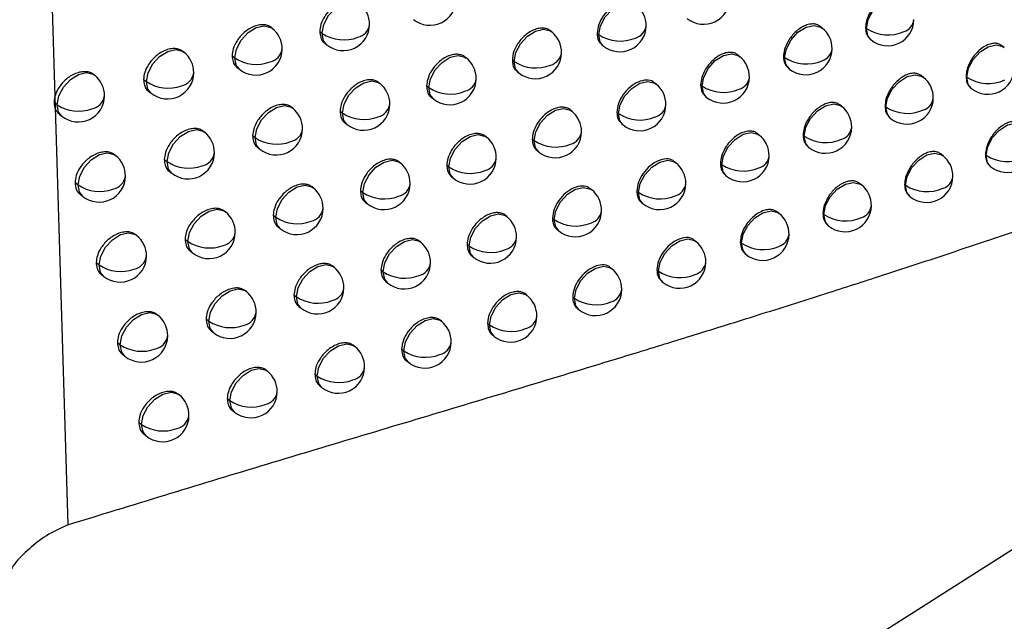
# Model space of a CAD drawing. Header units: millimetres. Extents: x 12 to 1209, y -252 to 1182.
# Tile 141 of 162: x 938 to 957, y 726 to 737. Entities that reach past the tile are written whole.
import ezdxf

# ---------------------------------------------------------------- set-up
doc = ezdxf.new("R2010")
doc.units = ezdxf.units.MM

msp = doc.modelspace()

# ---------------------------------------------------------------- linework, layer by layer
at = {"color": 7, "linetype": 'Continuous', "lineweight": 25}
for p, q in [((938.519, 743.837), (939.002, 727.811)), ((942.889, 737.255), (942.872, 737.268)), ((943.792, 737.196), (943.837, 737.16)), ((948.202, 737.187), (948.175, 737.209)), ((949.064, 737.161), (949.095, 737.136)), ((949.095, 737.136), (949.095, 737.136)), ((953.344, 737.261), (953.307, 737.291)), ((954.167, 737.267), (954.184, 737.252)), ((943.885, 736.974), (943.925, 736.942)), ((954.253, 737.05), (954.273, 737.034)), ((941.209, 736.802), (941.196, 736.813)), ((949.153, 736.942), (949.183, 736.918)), ((956.805, 736.889), (956.76, 736.925)), ((942.125, 736.733), (942.174, 736.693)), ((946.577, 736.69), (946.553, 736.709)), ((947.452, 736.654), (947.487, 736.626)), ((947.487, 736.626), (947.487, 736.626)), ((951.773, 736.722), (951.739, 736.749)), ((952.607, 736.717), (952.629, 736.7)), ((952.629, 736.7), (952.629, 736.7)), ((942.219, 736.51), (942.263, 736.475)), ((947.542, 736.434), (947.575, 736.408)), ((952.695, 736.5), (952.718, 736.482)), ((939.512, 736.364), (939.502, 736.372)), ((940.441, 736.284), (940.494, 736.241)), ((944.936, 736.207), (944.915, 736.223)), ((950.185, 736.195), (950.154, 736.22)), ((955.268, 736.322), (955.227, 736.355)), ((956.077, 736.338), (956.09, 736.328)), ((940.536, 736.06), (940.583, 736.023)), ((945.823, 736.16), (945.862, 736.129)), ((951.032, 736.181), (951.058, 736.16)), ((951.058, 736.16), (951.058, 736.16)), ((956.163, 736.123), (956.178, 736.11)), ((938.739, 735.849), (938.797, 735.802)), ((945.915, 735.94), (945.951, 735.911)), ((951.12, 735.963), (951.146, 735.942)), ((943.278, 735.737), (943.26, 735.751)), ((944.177, 735.68), (944.221, 735.645)), ((948.58, 735.682), (948.553, 735.704)), ((949.44, 735.658), (949.47, 735.634)), ((953.716, 735.767), (953.678, 735.797)), ((954.537, 735.774), (954.554, 735.76)), ((938.835, 735.625), (938.886, 735.584)), ((944.27, 735.459), (944.309, 735.427)), ((954.623, 735.557), (954.642, 735.542)), ((941.602, 735.281), (941.588, 735.292)), ((949.529, 735.44), (949.558, 735.416)), ((942.515, 735.214), (942.563, 735.175)), ((946.96, 735.182), (946.935, 735.202)), ((947.831, 735.148), (947.866, 735.121)), ((947.866, 735.12), (947.866, 735.121)), ((952.147, 735.225), (952.113, 735.253)), ((952.98, 735.222), (953.001, 735.205)), ((953.001, 735.205), (953.001, 735.205)), ((942.609, 734.992), (942.651, 734.957)), ((947.922, 734.929), (947.954, 734.903)), ((953.067, 735.005), (953.09, 734.987)), ((939.91, 734.838), (939.899, 734.847)), ((940.835, 734.761), (940.887, 734.719)), ((945.322, 734.696), (945.301, 734.713)), ((950.563, 734.696), (950.532, 734.721)), ((955.64, 734.832), (955.599, 734.866)), ((956.447, 734.85), (956.46, 734.84)), ((940.93, 734.538), (940.976, 734.501)), ((946.206, 734.651), (946.245, 734.621)), ((946.245, 734.62), (946.245, 734.621)), ((951.407, 734.684), (951.433, 734.663)), ((951.433, 734.663), (951.433, 734.663)), ((956.533, 734.635), (956.548, 734.622)), ((946.298, 734.431), (946.333, 734.403)), ((951.496, 734.466), (951.521, 734.445)), ((939.139, 734.322), (939.195, 734.277)), ((943.668, 734.222), (943.65, 734.237)), ((944.565, 734.168), (944.607, 734.134)), ((948.962, 734.18), (948.933, 734.203)), ((949.819, 734.158), (949.848, 734.134)), ((954.091, 734.275), (954.052, 734.306)), ((954.909, 734.284), (954.926, 734.271)), ((939.234, 734.099), (939.284, 734.059)), ((949.848, 734.134), (949.848, 734.134)), ((954.996, 734.068), (955.014, 734.053)), ((941.998, 733.762), (941.983, 733.775)), ((944.657, 733.947), (944.696, 733.916)), ((949.908, 733.94), (949.937, 733.916)), ((942.907, 733.698), (942.954, 733.661)), ((947.345, 733.677), (947.32, 733.697)), ((948.214, 733.645), (948.247, 733.618)), ((948.247, 733.618), (948.247, 733.618)), ((952.525, 733.731), (952.49, 733.759)), ((953.355, 733.73), (953.376, 733.714)), ((953.376, 733.714), (953.376, 733.714)), ((943, 733.476), (943.042, 733.443)), ((948.304, 733.426), (948.336, 733.4)), ((953.443, 733.513), (953.464, 733.496)), ((940.31, 733.316), (940.298, 733.326)), ((941.232, 733.242), (941.283, 733.201)), ((945.711, 733.187), (945.689, 733.205)), ((950.943, 733.2), (950.912, 733.225)), ((941.327, 733.019), (941.372, 732.983)), ((946.593, 733.146), (946.63, 733.116)), ((946.63, 733.115), (946.63, 733.116)), ((951.786, 733.189), (951.81, 733.169)), ((951.81, 733.169), (951.81, 733.17)), ((946.684, 732.926), (946.719, 732.898)), ((951.874, 732.972), (951.899, 732.951)), ((939.54, 732.799), (939.596, 732.754)), ((944.062, 732.711), (944.043, 732.726)), ((944.955, 732.659), (944.997, 732.626)), ((949.346, 732.681), (949.317, 732.704)), ((950.2, 732.661), (950.229, 732.638)), ((939.636, 732.575), (939.684, 732.536)), ((950.229, 732.638), (950.229, 732.638)), ((945.047, 732.438), (945.085, 732.408)), ((950.289, 732.443), (950.317, 732.42)), ((942.396, 732.247), (942.38, 732.26)), ((943.301, 732.186), (943.347, 732.149)), ((947.733, 732.175), (947.707, 732.196)), ((948.599, 732.145), (948.631, 732.119)), ((948.631, 732.119), (948.631, 732.119)), ((943.395, 731.964), (943.435, 731.931)), ((948.689, 731.926), (948.72, 731.901)), ((940.713, 731.797), (940.7, 731.807)), ((941.631, 731.726), (941.681, 731.686)), ((946.103, 731.682), (946.08, 731.701)), ((946.981, 731.643), (947.018, 731.613)), ((947.018, 731.613), (947.018, 731.613)), ((941.725, 731.503), (941.769, 731.468)), ((947.072, 731.423), (947.106, 731.396)), ((939.944, 731.279), (939.998, 731.235)), ((944.457, 731.202), (944.438, 731.218)), ((945.348, 731.153), (945.388, 731.121)), ((940.04, 731.055), (940.087, 731.017)), ((945.44, 730.932), (945.477, 730.903)), ((942.796, 730.735), (942.779, 730.749)), ((943.698, 730.676), (943.743, 730.641)), ((943.791, 730.455), (943.831, 730.423)), ((941.118, 730.281), (941.104, 730.292)), ((942.032, 730.213), (942.081, 730.174)), ((942.126, 729.99), (942.169, 729.956)), ((940.35, 729.762), (940.403, 729.72)), ((940.445, 729.539), (940.491, 729.502)), ((938.83, 715.82), (958.074, 728.055))]:
    msp.add_line(p, q, dxfattribs=at)
at = {"color": 7, "linetype": 'Continuous', "lineweight": 25, "flags": 128}
for points in [[(943.837, 737.16), (943.869, 737.327), (943.958, 737.496), (944.089, 737.639), (944.244, 737.736), (944.397, 737.771), (944.526, 737.739), (944.552, 737.721)], [(949.095, 737.136), (949.127, 737.304), (949.216, 737.472), (949.347, 737.615), (949.502, 737.712), (949.655, 737.747), (949.784, 737.715), (949.809, 737.698)], [(954.184, 737.253), (954.217, 737.42), (954.306, 737.589), (954.437, 737.732), (954.591, 737.828), (954.745, 737.863), (954.874, 737.831), (954.899, 737.814)], [(942.174, 736.693), (942.207, 736.861), (942.295, 737.029), (942.427, 737.173), (942.581, 737.269), (942.734, 737.304), (942.863, 737.273), (942.889, 737.255)], [(943.925, 736.942), (943.865, 737.018), (943.837, 737.159)], [(947.487, 736.626), (947.519, 736.793), (947.608, 736.962), (947.74, 737.105), (947.894, 737.202), (948.047, 737.237), (948.176, 737.205), (948.202, 737.187)], [(949.183, 736.918), (949.123, 736.994), (949.095, 737.136)], [(952.629, 736.7), (952.662, 736.867), (952.751, 737.036), (952.882, 737.179), (953.036, 737.276), (953.19, 737.311), (953.319, 737.279), (953.344, 737.261)], [(954.184, 737.252), (954.184, 737.252), (954.184, 737.252), (954.184, 737.252), (954.184, 737.252), (954.184, 737.252), (954.184, 737.252), (954.184, 737.252), (954.184, 737.253)], [(954.273, 737.034), (954.213, 737.111), (954.184, 737.252)], [(940.494, 736.241), (940.527, 736.408), (940.616, 736.577), (940.747, 736.72), (940.901, 736.817), (941.054, 736.852), (941.184, 736.82), (941.209, 736.802)], [(951.058, 736.16), (951.09, 736.328), (951.179, 736.496), (951.311, 736.64), (951.465, 736.736), (951.618, 736.771), (951.747, 736.739), (951.773, 736.722)], [(956.09, 736.328), (956.123, 736.496), (956.211, 736.664), (956.343, 736.807), (956.497, 736.904), (956.65, 736.939), (956.779, 736.907), (956.805, 736.889)], [(942.263, 736.475), (942.203, 736.552), (942.174, 736.693)], [(945.862, 736.129), (945.895, 736.296), (945.984, 736.465), (946.115, 736.608), (946.269, 736.705), (946.422, 736.74), (946.552, 736.708), (946.577, 736.69)], [(947.575, 736.408), (947.515, 736.484), (947.487, 736.626)], [(952.718, 736.482), (952.658, 736.558), (952.629, 736.7)], [(938.797, 735.802), (938.83, 735.97), (938.918, 736.138), (939.05, 736.282), (939.204, 736.378), (939.357, 736.413), (939.486, 736.382), (939.512, 736.364)], [(940.583, 736.023), (940.523, 736.099), (940.494, 736.24)], [(944.221, 735.645), (944.253, 735.813), (944.342, 735.981), (944.474, 736.125), (944.628, 736.221), (944.781, 736.256), (944.91, 736.224), (944.936, 736.207)], [(949.47, 735.634), (949.502, 735.801), (949.591, 735.97), (949.723, 736.113), (949.877, 736.21), (950.03, 736.245), (950.159, 736.213), (950.185, 736.195)], [(954.554, 735.76), (954.586, 735.928), (954.675, 736.096), (954.807, 736.24), (954.961, 736.336), (955.114, 736.371), (955.243, 736.339), (955.268, 736.322)], [(956.178, 736.11), (956.118, 736.186), (956.09, 736.328)], [(945.862, 736.129), (945.862, 736.129), (945.862, 736.129), (945.862, 736.129), (945.862, 736.129), (945.862, 736.129), (945.862, 736.129), (945.862, 736.129), (945.862, 736.129)], [(945.951, 735.911), (945.891, 735.987), (945.862, 736.129)], [(951.146, 735.942), (951.086, 736.019), (951.058, 736.16)], [(938.886, 735.584), (938.826, 735.66), (938.797, 735.802)], [(942.563, 735.175), (942.595, 735.343), (942.684, 735.511), (942.815, 735.655), (942.969, 735.751), (943.123, 735.786), (943.252, 735.755), (943.278, 735.737)], [(944.309, 735.427), (944.25, 735.504), (944.221, 735.645)], [(947.866, 735.121), (947.898, 735.288), (947.987, 735.457), (948.118, 735.6), (948.273, 735.696), (948.426, 735.732), (948.555, 735.7), (948.58, 735.682)], [(949.558, 735.416), (949.498, 735.492), (949.47, 735.634)], [(953.001, 735.205), (953.034, 735.373), (953.123, 735.541), (953.254, 735.685), (953.408, 735.781), (953.561, 735.816), (953.691, 735.784), (953.716, 735.767)], [(954.554, 735.76), (954.554, 735.76), (954.554, 735.76), (954.554, 735.76), (954.554, 735.76), (954.554, 735.76), (954.554, 735.76), (954.554, 735.76), (954.554, 735.76)], [(954.642, 735.542), (954.582, 735.619), (954.554, 735.76)], [(956.46, 734.841), (956.492, 735.008), (956.581, 735.177), (956.712, 735.32), (956.867, 735.416), (957.02, 735.451), (957.149, 735.419), (957.174, 735.402)], [(940.887, 734.719), (940.92, 734.887), (941.009, 735.055), (941.14, 735.198), (941.294, 735.295), (941.448, 735.33), (941.577, 735.298), (941.602, 735.281)], [(951.433, 734.663), (951.465, 734.831), (951.554, 734.999), (951.685, 735.143), (951.84, 735.239), (951.993, 735.274), (952.122, 735.242), (952.147, 735.225)], [(942.651, 734.957), (942.591, 735.034), (942.563, 735.175)], [(946.245, 734.621), (946.277, 734.788), (946.366, 734.957), (946.498, 735.1), (946.652, 735.197), (946.805, 735.232), (946.934, 735.2), (946.96, 735.182)], [(947.954, 734.903), (947.894, 734.979), (947.866, 735.12)], [(953.09, 734.987), (953.03, 735.064), (953.001, 735.205)], [(939.195, 734.277), (939.228, 734.444), (939.317, 734.613), (939.448, 734.756), (939.602, 734.852), (939.755, 734.888), (939.884, 734.856), (939.91, 734.838)], [(940.976, 734.501), (940.916, 734.577), (940.887, 734.719)], [(944.607, 734.134), (944.64, 734.302), (944.729, 734.47), (944.86, 734.613), (945.014, 734.71), (945.168, 734.745), (945.297, 734.713), (945.322, 734.696)], [(949.848, 734.134), (949.88, 734.302), (949.969, 734.47), (950.101, 734.614), (950.255, 734.71), (950.408, 734.745), (950.537, 734.713), (950.563, 734.696)], [(954.926, 734.271), (954.958, 734.439), (955.047, 734.607), (955.179, 734.75), (955.333, 734.847), (955.486, 734.882), (955.615, 734.85), (955.64, 734.832)], [(956.548, 734.622), (956.488, 734.699), (956.46, 734.84)], [(946.333, 734.403), (946.273, 734.479), (946.245, 734.62)], [(951.521, 734.445), (951.461, 734.522), (951.433, 734.663)], [(953.376, 733.714), (953.408, 733.882), (953.497, 734.05), (953.629, 734.193), (953.783, 734.29), (953.936, 734.325), (954.065, 734.293), (954.091, 734.275)], [(939.284, 734.059), (939.224, 734.135), (939.195, 734.276)], [(942.954, 733.661), (942.986, 733.828), (943.075, 733.997), (943.206, 734.14), (943.36, 734.237), (943.514, 734.272), (943.643, 734.24), (943.668, 734.222)], [(948.247, 733.618), (948.28, 733.786), (948.368, 733.955), (948.5, 734.098), (948.654, 734.194), (948.807, 734.229), (948.937, 734.198), (948.962, 734.18)], [(954.926, 734.271), (954.926, 734.271), (954.926, 734.271), (954.926, 734.271), (954.926, 734.271), (954.926, 734.271), (954.926, 734.271), (954.926, 734.271), (954.926, 734.271)], [(955.014, 734.053), (954.954, 734.129), (954.926, 734.271)], [(944.696, 733.916), (944.636, 733.992), (944.607, 734.134)], [(949.937, 733.916), (949.876, 733.993), (949.848, 734.134)], [(941.283, 733.201), (941.316, 733.368), (941.404, 733.537), (941.536, 733.68), (941.69, 733.777), (941.843, 733.812), (941.972, 733.78), (941.998, 733.762)], [(951.81, 733.17), (951.843, 733.337), (951.932, 733.506), (952.063, 733.649), (952.217, 733.745), (952.371, 733.78), (952.5, 733.749), (952.525, 733.731)], [(943.042, 733.443), (942.982, 733.519), (942.954, 733.66)], [(946.63, 733.116), (946.663, 733.283), (946.751, 733.452), (946.883, 733.595), (947.037, 733.691), (947.19, 733.726), (947.319, 733.695), (947.345, 733.677)], [(948.336, 733.4), (948.276, 733.477), (948.247, 733.618)], [(953.464, 733.496), (953.404, 733.572), (953.376, 733.714)], [(939.596, 732.754), (939.628, 732.922), (939.717, 733.09), (939.848, 733.234), (940.002, 733.33), (940.156, 733.365), (940.285, 733.334), (940.31, 733.316)], [(941.372, 732.983), (941.312, 733.059), (941.283, 733.2)], [(944.997, 732.626), (945.029, 732.793), (945.118, 732.962), (945.249, 733.105), (945.403, 733.202), (945.557, 733.237), (945.686, 733.205), (945.711, 733.187)], [(950.229, 732.638), (950.261, 732.806), (950.35, 732.974), (950.481, 733.117), (950.636, 733.214), (950.789, 733.249), (950.918, 733.217), (950.943, 733.2)], [(946.719, 732.898), (946.659, 732.974), (946.63, 733.115)], [(951.899, 732.951), (951.839, 733.028), (951.81, 733.169)], [(939.684, 732.536), (939.624, 732.612), (939.596, 732.754)], [(943.347, 732.149), (943.379, 732.317), (943.468, 732.485), (943.6, 732.628), (943.754, 732.725), (943.907, 732.76), (944.036, 732.728), (944.062, 732.711)], [(948.631, 732.119), (948.664, 732.287), (948.753, 732.455), (948.884, 732.599), (949.038, 732.695), (949.191, 732.73), (949.321, 732.698), (949.346, 732.681)], [(945.085, 732.408), (945.025, 732.484), (944.997, 732.625)], [(950.317, 732.42), (950.257, 732.496), (950.229, 732.638)], [(941.681, 731.686), (941.713, 731.853), (941.802, 732.022), (941.933, 732.165), (942.088, 732.261), (942.241, 732.296), (942.37, 732.265), (942.396, 732.247)], [(943.435, 731.931), (943.376, 732.007), (943.347, 732.149)], [(947.018, 731.613), (947.05, 731.781), (947.139, 731.95), (947.27, 732.093), (947.425, 732.189), (947.578, 732.224), (947.707, 732.193), (947.733, 732.175)], [(948.72, 731.901), (948.66, 731.978), (948.631, 732.119)], [(939.998, 731.235), (940.031, 731.403), (940.119, 731.571), (940.251, 731.715), (940.405, 731.811), (940.558, 731.846), (940.687, 731.815), (940.713, 731.797)], [(945.388, 731.121), (945.421, 731.288), (945.51, 731.457), (945.641, 731.6), (945.795, 731.696), (945.948, 731.732), (946.078, 731.7), (946.103, 731.682)], [(941.769, 731.468), (941.709, 731.544), (941.681, 731.685)], [(947.106, 731.396), (947.046, 731.472), (947.018, 731.613)], [(940.087, 731.017), (940.027, 731.093), (939.998, 731.235)], [(943.743, 730.641), (943.775, 730.808), (943.864, 730.977), (943.995, 731.12), (944.149, 731.216), (944.303, 731.252), (944.432, 731.22), (944.457, 731.202)], [(945.388, 731.12), (945.388, 731.12), (945.388, 731.12), (945.388, 731.12), (945.388, 731.12), (945.388, 731.12), (945.388, 731.12), (945.388, 731.121), (945.388, 731.121)], [(945.477, 730.903), (945.417, 730.979), (945.388, 731.12)], [(942.081, 730.174), (942.113, 730.341), (942.202, 730.51), (942.334, 730.653), (942.488, 730.749), (942.641, 730.784), (942.77, 730.753), (942.796, 730.735)], [(943.831, 730.423), (943.771, 730.499), (943.743, 730.64)], [(940.403, 729.72), (940.435, 729.887), (940.524, 730.056), (940.655, 730.199), (940.81, 730.295), (940.963, 730.331), (941.092, 730.299), (941.118, 730.281)], [(942.169, 729.956), (942.11, 730.032), (942.081, 730.173)], [(940.491, 729.502), (940.431, 729.578), (940.403, 729.719)]]:
    msp.add_lwpolyline(points, dxfattribs=at)
at = {"color": 7, "linetype": 'Continuous', "lineweight": 25}
for centre, radius, start, end in [((944.238, 737.332), 0.5, 359.3953, 51.2257), ((945.884, 737.812), 0.5, 231.2257, 359.3824), ((949.496, 737.308), 0.5, 359.3831, 51.2257), ((951.087, 737.832), 0.5, 231.2257, 359.4), ((944.238, 737.332), 0.5, 231.2257, 359.3953), ((944.451, 737.368), 0.29, 282.9719, 351.6858), ((954.586, 737.424), 0.5, 231.2257, 359.469), ((954.819, 737.451), 0.268, 287.5703, 353.3122), ((942.576, 736.865), 0.5, 359.4166, 51.2257), ((944.245, 737.154), 0.409, 179.2558, 179.2978), ((944.248, 737.778), 0.743, 236.3735, 291.1908), ((947.888, 736.797), 0.5, 359.376, 51.2257), ((949.506, 737.755), 0.743, 236.4122, 292.7249), ((949.496, 737.308), 0.5, 231.2257, 359.3831), ((949.719, 737.339), 0.279, 285.2759, 352.5058), ((953.031, 736.871), 0.5, 359.4299, 51.2257), ((954.595, 737.874), 0.745, 236.5539, 294.2397), ((940.896, 736.413), 0.5, 359.4458, 51.2257), ((942.576, 736.865), 0.5, 231.2257, 359.4166), ((942.785, 736.904), 0.294, 282.2633, 351.4272), ((947.888, 736.797), 0.5, 231.2257, 359.376), ((948.108, 736.83), 0.283, 284.5617, 352.2536), ((953.031, 736.871), 0.5, 231.2257, 359.4299), ((953.261, 736.899), 0.272, 286.8484, 353.0577), ((942.583, 736.688), 0.409, 179.2558, 179.3096), ((942.585, 737.311), 0.742, 236.3818, 290.7153), ((946.264, 736.301), 0.5, 359.3782, 51.2257), ((947.898, 737.244), 0.743, 236.3878, 292.2506), ((951.459, 736.332), 0.5, 359.4013, 51.2257), ((953.04, 737.32), 0.744, 236.497, 293.7638), ((940.896, 736.413), 0.5, 231.2257, 359.4458), ((941.102, 736.453), 0.297, 281.5591, 351.1659), ((956.492, 736.5), 0.5, 231.2257, 359.5246), ((939.199, 735.974), 0.5, 359.4823, 51.2257), ((940.903, 736.236), 0.409, 179.2558, 179.3202), ((940.905, 736.859), 0.742, 236.4002, 290.2411), ((944.623, 735.817), 0.5, 359.3893, 51.2257), ((946.264, 736.301), 0.5, 231.2257, 359.3782), ((946.481, 736.335), 0.286, 283.8527, 352.0017), ((949.872, 735.806), 0.5, 359.3828, 51.2257), ((951.459, 736.332), 0.5, 231.2257, 359.4013), ((951.687, 736.361), 0.275, 286.1325, 352.806), ((954.955, 735.932), 0.5, 359.4734, 51.2257), ((956.5, 736.95), 0.745, 236.6286, 294.7871), ((956.499, 736.323), 0.409, 179.2212, 179.2558), ((946.274, 736.747), 0.743, 236.3738, 291.7784), ((951.469, 736.78), 0.744, 236.4505, 293.291), ((939.199, 735.974), 0.5, 231.2257, 359.4823), ((939.402, 736.017), 0.301, 280.859, 350.9007), ((954.955, 735.932), 0.5, 231.2257, 359.4734), ((955.189, 735.958), 0.268, 287.6858, 353.3516), ((939.206, 735.797), 0.409, 179.2558, 179.3289), ((939.207, 736.42), 0.742, 236.4286, 289.7678), ((942.964, 735.347), 0.5, 359.4087, 51.2257), ((944.63, 735.64), 0.409, 179.2558, 179.2949), ((944.632, 736.263), 0.743, 236.37, 291.308), ((944.623, 735.817), 0.5, 231.2257, 359.3893), ((944.836, 735.853), 0.289, 283.1485, 351.749), ((948.267, 735.292), 0.5, 359.374, 51.2257), ((949.881, 736.253), 0.743, 236.4153, 292.8204), ((949.872, 735.806), 0.5, 231.2257, 359.3828), ((950.095, 735.836), 0.278, 285.4223, 352.5562), ((953.403, 735.377), 0.5, 359.4329, 51.2257), ((954.964, 736.382), 0.745, 236.5601, 294.3145), ((941.289, 734.891), 0.5, 359.4359, 51.2257), ((942.964, 735.347), 0.5, 231.2257, 359.4087), ((943.175, 735.385), 0.293, 282.4488, 351.4949), ((948.267, 735.292), 0.5, 231.2257, 359.374), ((948.488, 735.325), 0.282, 284.7174, 352.3077), ((953.403, 735.377), 0.5, 231.2257, 359.4329), ((953.634, 735.405), 0.271, 286.9736, 353.1004), ((942.971, 735.17), 0.409, 179.2558, 179.3068), ((942.974, 735.793), 0.742, 236.3763, 290.8392), ((946.647, 734.792), 0.5, 359.3745, 51.2257), ((948.277, 735.739), 0.743, 236.3884, 292.3529), ((951.834, 734.835), 0.5, 359.4029, 51.2257), ((953.412, 735.826), 0.744, 236.502, 293.8452), ((941.289, 734.891), 0.5, 231.2257, 359.4359), ((941.496, 734.931), 0.296, 281.7534, 351.2382), ((956.861, 735.012), 0.5, 231.2257, 359.5303), ((939.597, 734.448), 0.5, 359.4705, 51.2257), ((941.296, 734.714), 0.409, 179.2558, 179.3175), ((941.298, 735.337), 0.742, 236.3925, 290.3716), ((946.647, 734.792), 0.5, 231.2257, 359.3745), ((946.864, 734.826), 0.285, 284.0175, 352.0596), ((951.834, 734.835), 0.5, 231.2257, 359.4029), ((952.062, 734.864), 0.275, 286.2673, 352.852), ((955.327, 734.442), 0.5, 359.4779, 51.2257), ((956.869, 735.463), 0.745, 236.6358, 294.8542), ((956.869, 734.835), 0.409, 179.2205, 179.2558), ((945.009, 734.306), 0.5, 359.3837, 51.2257), ((946.656, 735.239), 0.743, 236.3727, 291.8872), ((950.25, 734.306), 0.5, 359.3829, 51.2257), ((951.844, 735.283), 0.744, 236.4543, 293.3787), ((939.597, 734.448), 0.5, 231.2257, 359.4705), ((939.801, 734.491), 0.3, 281.0619, 350.9781), ((955.327, 734.442), 0.5, 231.2257, 359.4779), ((955.562, 734.469), 0.267, 287.7993, 353.3904), ((939.604, 734.271), 0.409, 179.2558, 179.3267), ((939.606, 734.894), 0.742, 236.4186, 289.905), ((943.355, 733.832), 0.5, 359.4012, 51.2257), ((945.009, 734.306), 0.5, 231.2257, 359.3837), ((945.224, 734.342), 0.289, 283.3223, 351.811), ((948.649, 733.79), 0.5, 359.3724, 51.2257), ((950.25, 734.306), 0.5, 231.2257, 359.3829), ((950.474, 734.337), 0.278, 285.5664, 352.6057), ((953.778, 733.885), 0.5, 359.4362, 51.2257), ((955.336, 734.892), 0.745, 236.5665, 294.3881), ((945.016, 734.129), 0.409, 179.2558, 179.292), ((945.019, 734.752), 0.743, 236.367, 291.4233), ((950.259, 734.754), 0.743, 236.4168, 292.9149), ((941.685, 733.373), 0.5, 359.4265, 51.2257), ((943.355, 733.832), 0.5, 231.2257, 359.4012), ((943.566, 733.87), 0.292, 282.6314, 351.5611), ((948.649, 733.79), 0.5, 231.2257, 359.3724), ((948.87, 733.822), 0.281, 284.8706, 352.3608), ((953.778, 733.885), 0.5, 231.2257, 359.4362), ((954.009, 733.913), 0.271, 287.0968, 353.1424), ((943.362, 733.655), 0.409, 179.2558, 179.3039), ((943.365, 734.278), 0.742, 236.3712, 290.9609), ((947.032, 733.287), 0.5, 359.3711, 51.2257), ((948.658, 734.237), 0.743, 236.3893, 292.4535), ((952.212, 733.341), 0.5, 359.4048, 51.2257), ((953.787, 734.335), 0.744, 236.5074, 293.9251), ((939.997, 732.926), 0.5, 359.4592, 51.2257), ((941.692, 733.195), 0.409, 179.2558, 179.3148), ((941.694, 733.818), 0.742, 236.3853, 290.4998), ((941.685, 733.373), 0.5, 231.2257, 359.4265), ((941.893, 733.412), 0.295, 281.9447, 351.309), ((947.032, 733.287), 0.5, 231.2257, 359.3711), ((947.25, 733.321), 0.284, 284.1797, 352.1163), ((952.212, 733.341), 0.5, 231.2257, 359.4048), ((952.44, 733.37), 0.274, 286.3998, 352.8973), ((945.398, 732.798), 0.5, 359.3785, 51.2257), ((947.041, 733.734), 0.743, 236.3719, 291.9941), ((950.63, 732.81), 0.5, 359.3832, 51.2257), ((952.221, 733.79), 0.744, 236.4584, 293.465), ((939.997, 732.926), 0.5, 231.2257, 359.4592), ((940.202, 732.968), 0.299, 281.2618, 351.0537), ((940.004, 732.749), 0.409, 179.2558, 179.3243), ((940.006, 733.372), 0.742, 236.4091, 290.0397), ((943.749, 732.321), 0.5, 359.3942, 51.2257), ((945.398, 732.798), 0.5, 231.2257, 359.3785), ((945.613, 732.833), 0.288, 283.4933, 351.8717), ((949.033, 732.291), 0.5, 359.3712, 51.2257), ((950.63, 732.81), 0.5, 231.2257, 359.3832), ((950.855, 732.84), 0.277, 285.7081, 352.6543), ((945.405, 732.62), 0.409, 179.2558, 179.2891), ((945.408, 733.244), 0.743, 236.3644, 291.5366), ((950.64, 733.257), 0.744, 236.4195, 293.0075), ((943.749, 732.321), 0.5, 231.2257, 359.3942), ((943.961, 732.358), 0.291, 282.8112, 351.6259), ((949.033, 732.291), 0.5, 231.2257, 359.3712), ((949.255, 732.323), 0.28, 285.0214, 352.4128), ((942.082, 731.857), 0.5, 359.4176, 51.2257), ((943.756, 732.144), 0.409, 179.2558, 179.301), ((943.758, 732.767), 0.742, 236.3666, 291.0806), ((947.419, 731.785), 0.5, 359.3681, 51.2257), ((949.043, 732.738), 0.743, 236.3906, 292.5523), ((940.4, 731.407), 0.5, 359.4483, 51.2257), ((942.082, 731.857), 0.5, 231.2257, 359.4176), ((942.291, 731.896), 0.294, 282.133, 351.3782), ((947.419, 731.785), 0.5, 231.2257, 359.3681), ((947.638, 731.818), 0.284, 284.3393, 352.172), ((942.089, 731.68), 0.409, 179.2558, 179.3121), ((942.092, 732.303), 0.742, 236.3786, 290.6258), ((945.79, 731.292), 0.5, 359.3738, 51.2257), ((947.429, 732.232), 0.743, 236.3715, 292.0992), ((940.4, 731.407), 0.5, 231.2257, 359.4483), ((940.605, 731.448), 0.298, 281.4586, 351.1276), ((940.407, 731.23), 0.409, 179.2558, 179.3218), ((940.409, 731.853), 0.742, 236.4001, 290.1721), ((944.144, 730.812), 0.5, 359.3876, 51.2257), ((945.79, 731.292), 0.5, 231.2257, 359.3738), ((946.006, 731.327), 0.287, 283.6617, 351.9312), ((945.8, 731.739), 0.743, 236.3622, 291.6479), ((944.144, 730.812), 0.5, 231.2257, 359.3876), ((944.357, 730.849), 0.29, 282.9881, 351.6894), ((942.483, 730.345), 0.5, 359.4091, 51.2257), ((944.151, 730.635), 0.409, 179.2558, 179.2981), ((944.154, 731.258), 0.742, 236.3625, 291.1982), ((940.805, 729.891), 0.5, 359.438, 51.2257), ((942.483, 730.345), 0.5, 231.2257, 359.4091), ((942.692, 730.384), 0.294, 282.3184, 351.4459), ((942.489, 730.168), 0.409, 179.2558, 179.3093), ((942.492, 730.791), 0.742, 236.3724, 290.7497), ((940.805, 729.891), 0.5, 231.2257, 359.438), ((941.011, 729.932), 0.297, 281.6523, 351.1999), ((940.811, 729.714), 0.409, 179.2558, 179.3193), ((940.814, 730.337), 0.742, 236.3917, 290.3022)]:
    msp.add_arc(centre, radius, start, end, dxfattribs=at)
for points, knots in [([(955.846, 742.705), (956.248, 741.027), (956.966, 738.03), (957.71, 735.059), (958.038, 733.751)], [0, 0, 0, 0, 0.560001, 1, 1, 1, 1]), ([(954.859, 737.846), (954.841, 737.858), (954.805, 737.882), (954.735, 737.895), (954.652, 737.889), (954.559, 737.857), (954.466, 737.802), (954.38, 737.728), (954.308, 737.646), (954.237, 737.537), (954.179, 737.404), (954.171, 737.31), (954.167, 737.267)], [0, 0, 0, 0, 0.08115, 0.168871, 0.261631, 0.359425, 0.460094, 0.55492, 0.643899, 0.727027, 0.875105, 1, 1, 1, 1]), ([(944.532, 737.737), (944.513, 737.75), (944.475, 737.776), (944.399, 737.793), (944.311, 737.79), (944.212, 737.764), (944.113, 737.713), (944.021, 737.645), (943.945, 737.566), (943.868, 737.461), (943.806, 737.332), (943.796, 737.238), (943.792, 737.196)], [0, 0, 0, 0, 0.081476, 0.169135, 0.261788, 0.359435, 0.460262, 0.555198, 0.644241, 0.727387, 0.875368, 1, 1, 1, 1]), ([(949.775, 737.716), (949.768, 737.724), (949.735, 737.765), (949.626, 737.78), (949.472, 737.748), (949.313, 737.648), (949.179, 737.501), (949.084, 737.327), (949.07, 737.216), (949.064, 737.161)], [0, 0, 0, 0, 0.038647, 0.198872, 0.359098, 0.519323, 0.679549, 0.839774, 1, 1, 1, 1]), ([(942.872, 737.268), (942.854, 737.281), (942.815, 737.307), (942.739, 737.325), (942.65, 737.323), (942.55, 737.298), (942.449, 737.248), (942.357, 737.18), (942.28, 737.103), (942.202, 736.998), (942.139, 736.869), (942.129, 736.776), (942.125, 736.733)], [0, 0, 0, 0, 0.080447, 0.168317, 0.26133, 0.359485, 0.459869, 0.554484, 0.643328, 0.726401, 0.874613, 1, 1, 1, 1]), ([(953.307, 737.291), (953.29, 737.302), (953.254, 737.327), (953.183, 737.341), (953.098, 737.335), (953.005, 737.304), (952.911, 737.25), (952.825, 737.178), (952.752, 737.097), (952.68, 736.989), (952.62, 736.856), (952.611, 736.761), (952.607, 736.717)], [0, 0, 0, 0, 0.079799, 0.167789, 0.260988, 0.359393, 0.459121, 0.553277, 0.641858, 0.724858, 0.873486, 1, 1, 1, 1]), ([(943.792, 737.196), (943.795, 737.158), (943.803, 737.075), (943.844, 737.002), (943.882, 736.978), (943.886, 736.975)], [0, 0, 0, 0, 0.419835, 0.938352, 1, 1, 1, 1]), ([(948.174, 737.208), (948.173, 737.209), (948.159, 737.229), (948.112, 737.245), (948.042, 737.263), (947.956, 737.257), (947.861, 737.229), (947.763, 737.176), (947.672, 737.104), (947.597, 737.023), (947.523, 736.916), (947.464, 736.787), (947.456, 736.695), (947.452, 736.654)], [0, 0, 0, 0, 0.004946, 0.087229, 0.173722, 0.264423, 0.359329, 0.462221, 0.55864, 0.648581, 0.732037, 0.878881, 1, 1, 1, 1]), ([(949.064, 737.161), (949.068, 737.109), (949.075, 737.018), (949.133, 736.969), (949.158, 736.947)], [0, 0, 0, 0, 0.568263, 1, 1, 1, 1]), ([(954.167, 737.267), (954.17, 737.221), (954.177, 737.131), (954.229, 737.078), (954.255, 737.052)], [0, 0, 0, 0, 0.4985355, 1, 1, 1, 1]), ([(956.76, 736.925), (956.743, 736.937), (956.707, 736.96), (956.637, 736.973), (956.555, 736.966), (956.464, 736.933), (956.371, 736.876), (956.286, 736.802), (956.215, 736.718), (956.145, 736.608), (956.089, 736.475), (956.081, 736.381), (956.077, 736.338)], [0, 0, 0, 0, 0.082232, 0.169741, 0.262158, 0.359481, 0.460861, 0.55619, 0.645466, 0.728685, 0.876335, 1, 1, 1, 1]), ([(941.195, 736.813), (941.177, 736.826), (941.138, 736.852), (941.062, 736.871), (940.971, 736.87), (940.87, 736.845), (940.769, 736.797), (940.676, 736.73), (940.598, 736.653), (940.52, 736.549), (940.455, 736.421), (940.445, 736.327), (940.441, 736.284)], [0, 0, 0, 0, 0.079586, 0.167635, 0.260956, 0.359548, 0.45957, 0.55392, 0.642599, 0.725606, 0.873999, 1, 1, 1, 1]), ([(946.553, 736.709), (946.553, 736.709), (946.54, 736.728), (946.493, 736.745), (946.422, 736.764), (946.334, 736.76), (946.237, 736.733), (946.139, 736.681), (946.048, 736.611), (945.972, 736.531), (945.897, 736.425), (945.836, 736.295), (945.827, 736.203), (945.823, 736.16)], [0, 0, 0, 0, 0.00083, 0.08337, 0.170643, 0.262648, 0.359382, 0.460998, 0.556503, 0.645891, 0.729159, 0.876711, 1, 1, 1, 1]), ([(951.738, 736.748), (951.722, 736.76), (951.686, 736.785), (951.615, 736.8), (951.529, 736.795), (951.435, 736.765), (951.341, 736.712), (951.255, 736.643), (951.183, 736.564), (951.108, 736.457), (951.046, 736.323), (951.036, 736.226), (951.032, 736.181)], [0, 0, 0, 0, 0.077136, 0.165661, 0.259744, 0.359381, 0.456712, 0.549158, 0.636714, 0.719379, 0.86938, 1, 1, 1, 1]), ([(942.125, 736.733), (942.129, 736.695), (942.136, 736.61), (942.179, 736.538), (942.217, 736.514), (942.22, 736.511)], [0, 0, 0, 0, 0.426473, 0.947278, 1, 1, 1, 1]), ([(947.452, 736.654), (947.454, 736.623), (947.459, 736.548), (947.495, 736.473), (947.534, 736.444), (947.544, 736.436)], [0, 0, 0, 0, 0.3447813, 0.8380125, 1, 1, 1, 1]), ([(952.607, 736.717), (952.611, 736.671), (952.618, 736.58), (952.671, 736.528), (952.697, 736.503)], [0, 0, 0, 0, 0.512158, 1, 1, 1, 1]), ([(939.501, 736.372), (939.483, 736.385), (939.444, 736.412), (939.367, 736.431), (939.275, 736.431), (939.173, 736.407), (939.073, 736.361), (938.967, 736.287), (938.878, 736.197), (938.811, 736.097), (938.756, 735.984), (938.746, 735.902), (938.739, 735.849)], [0, 0, 0, 0, 0.078811, 0.167031, 0.260643, 0.359647, 0.459357, 0.546056, 0.679902, 0.76343, 0.844727, 1, 1, 1, 1]), ([(955.227, 736.355), (955.21, 736.366), (955.174, 736.39), (955.103, 736.403), (955.021, 736.397), (954.928, 736.365), (954.835, 736.309), (954.749, 736.236), (954.678, 736.153), (954.606, 736.044), (954.549, 735.911), (954.54, 735.817), (954.537, 735.774)], [0, 0, 0, 0, 0.081314, 0.169003, 0.26171, 0.359432, 0.460212, 0.555116, 0.644141, 0.727284, 0.875296, 1, 1, 1, 1]), ([(940.441, 736.284), (940.445, 736.245), (940.453, 736.16), (940.496, 736.087), (940.534, 736.063), (940.537, 736.061)], [0, 0, 0, 0, 0.429837, 0.951843, 1, 1, 1, 1]), ([(944.915, 736.223), (944.897, 736.236), (944.858, 736.262), (944.783, 736.279), (944.695, 736.276), (944.596, 736.249), (944.497, 736.199), (944.406, 736.13), (944.329, 736.051), (944.253, 735.945), (944.191, 735.816), (944.182, 735.723), (944.177, 735.68)], [0, 0, 0, 0, 0.081756, 0.169357, 0.261914, 0.359424, 0.460372, 0.555395, 0.644491, 0.727656, 0.875573, 1, 1, 1, 1]), ([(950.15, 736.215), (950.143, 736.223), (950.109, 736.264), (950.001, 736.278), (949.847, 736.245), (949.688, 736.145), (949.555, 735.999), (949.46, 735.824), (949.446, 735.713), (949.44, 735.658)], [0, 0, 0, 0, 0.038647, 0.198872, 0.359098, 0.519323, 0.679549, 0.839774, 1, 1, 1, 1]), ([(956.077, 736.338), (956.08, 736.294), (956.087, 736.203), (956.138, 736.151), (956.164, 736.124)], [0, 0, 0, 0, 0.491037, 1, 1, 1, 1]), ([(945.823, 736.16), (945.826, 736.125), (945.832, 736.043), (945.872, 735.971), (945.91, 735.945), (945.916, 735.942)], [0, 0, 0, 0, 0.400795, 0.91286, 1, 1, 1, 1]), ([(951.032, 736.181), (951.036, 736.131), (951.043, 736.04), (951.099, 735.99), (951.124, 735.968)], [0, 0, 0, 0, 0.550385, 1, 1, 1, 1]), ([(938.739, 735.849), (938.745, 735.8), (938.754, 735.725), (938.798, 735.656), (938.827, 735.635), (938.837, 735.627)], [0, 0, 0, 0, 0.54849, 0.838685, 1, 1, 1, 1]), ([(953.678, 735.797), (953.661, 735.809), (953.625, 735.833), (953.554, 735.847), (953.47, 735.841), (953.377, 735.81), (953.283, 735.755), (953.197, 735.683), (953.124, 735.602), (953.052, 735.493), (952.993, 735.36), (952.984, 735.266), (952.98, 735.222)], [0, 0, 0, 0, 0.080064, 0.168001, 0.261113, 0.359397, 0.459325, 0.553624, 0.642289, 0.725317, 0.873829, 1, 1, 1, 1]), ([(943.26, 735.751), (943.241, 735.763), (943.203, 735.79), (943.127, 735.807), (943.038, 735.806), (942.938, 735.78), (942.838, 735.73), (942.746, 735.662), (942.669, 735.584), (942.592, 735.479), (942.529, 735.35), (942.519, 735.257), (942.515, 735.214)], [0, 0, 0, 0, 0.0806645, 0.1684897, 0.2614257, 0.3594712, 0.4599476, 0.55463, 0.6435163, 0.7266047, 0.8747706, 1, 1, 1, 1]), ([(944.177, 735.68), (944.181, 735.643), (944.188, 735.56), (944.229, 735.487), (944.267, 735.463), (944.271, 735.46)], [0, 0, 0, 0, 0.41795, 0.935822, 1, 1, 1, 1]), ([(948.552, 735.703), (948.551, 735.705), (948.537, 735.725), (948.489, 735.741), (948.419, 735.758), (948.334, 735.752), (948.239, 735.724), (948.141, 735.671), (948.051, 735.598), (947.976, 735.516), (947.902, 735.409), (947.844, 735.281), (947.835, 735.189), (947.831, 735.148)], [0, 0, 0, 0, 0.007119, 0.089266, 0.175349, 0.265365, 0.359312, 0.462732, 0.559529, 0.649698, 0.733232, 0.87978, 1, 1, 1, 1]), ([(949.44, 735.658), (949.444, 735.61), (949.451, 735.519), (949.506, 735.467), (949.531, 735.442)], [0, 0, 0, 0, 0.527241, 1, 1, 1, 1]), ([(954.537, 735.774), (954.54, 735.729), (954.547, 735.638), (954.599, 735.586), (954.625, 735.559)], [0, 0, 0, 0, 0.496697, 1, 1, 1, 1]), ([(957.129, 735.438), (957.112, 735.449), (957.076, 735.473), (957.006, 735.486), (956.924, 735.478), (956.833, 735.445), (956.741, 735.389), (956.656, 735.314), (956.585, 735.23), (956.515, 735.12), (956.459, 734.987), (956.451, 734.893), (956.447, 734.85)], [0, 0, 0, 0, 0.082353, 0.169839, 0.262218, 0.35949, 0.460949, 0.556335, 0.645643, 0.728872, 0.876474, 1, 1, 1, 1]), ([(941.588, 735.292), (941.569, 735.305), (941.531, 735.331), (941.454, 735.35), (941.364, 735.349), (941.263, 735.324), (941.162, 735.275), (941.07, 735.208), (940.992, 735.131), (940.914, 735.027), (940.85, 734.898), (940.84, 734.804), (940.835, 734.761)], [0, 0, 0, 0, 0.079776, 0.167785, 0.261036, 0.359529, 0.459628, 0.554035, 0.64275, 0.725772, 0.874129, 1, 1, 1, 1]), ([(952.113, 735.252), (952.096, 735.264), (952.06, 735.288), (951.989, 735.303), (951.904, 735.298), (951.809, 735.268), (951.715, 735.215), (951.629, 735.145), (951.557, 735.066), (951.482, 734.958), (951.421, 734.824), (951.412, 734.728), (951.407, 734.684)], [0, 0, 0, 0, 0.077815, 0.166203, 0.260059, 0.35938, 0.457458, 0.550437, 0.638312, 0.721082, 0.870657, 1, 1, 1, 1]), ([(942.515, 735.214), (942.518, 735.176), (942.526, 735.092), (942.568, 735.019), (942.606, 734.995), (942.61, 734.993)], [0, 0, 0, 0, 0.425584, 0.946075, 1, 1, 1, 1]), ([(946.935, 735.202), (946.935, 735.202), (946.921, 735.221), (946.875, 735.237), (946.804, 735.257), (946.717, 735.252), (946.62, 735.224), (946.521, 735.172), (946.431, 735.102), (946.355, 735.022), (946.28, 734.915), (946.22, 734.786), (946.211, 734.694), (946.206, 734.651)], [0, 0, 0, 0, 0.001401, 0.083905, 0.17107, 0.262893, 0.359371, 0.461198, 0.556854, 0.646334, 0.729633, 0.877069, 1, 1, 1, 1]), ([(947.831, 735.148), (947.833, 735.12), (947.837, 735.048), (947.872, 734.972), (947.912, 734.94), (947.923, 734.93)], [0, 0, 0, 0, 0.315772, 0.799288, 1, 1, 1, 1]), ([(952.98, 735.222), (952.984, 735.176), (952.991, 735.085), (953.044, 735.033), (953.07, 735.008)], [0, 0, 0, 0, 0.508198, 1, 1, 1, 1]), ([(939.898, 734.847), (939.88, 734.86), (939.841, 734.887), (939.764, 734.906), (939.673, 734.906), (939.571, 734.881), (939.469, 734.833), (939.376, 734.767), (939.298, 734.691), (939.218, 734.588), (939.153, 734.459), (939.143, 734.365), (939.139, 734.322)], [0, 0, 0, 0, 0.078981, 0.167157, 0.260696, 0.359598, 0.459375, 0.553545, 0.642109, 0.725071, 0.873582, 1, 1, 1, 1]), ([(955.599, 734.866), (955.581, 734.877), (955.545, 734.901), (955.475, 734.914), (955.392, 734.907), (955.3, 734.876), (955.207, 734.82), (955.122, 734.746), (955.05, 734.663), (954.979, 734.554), (954.921, 734.421), (954.913, 734.327), (954.909, 734.284)], [0, 0, 0, 0, 0.0814696, 0.1691282, 0.261785, 0.3594386, 0.4603222, 0.5553003, 0.644369, 0.727525, 0.8754752, 1, 1, 1, 1]), ([(940.835, 734.761), (940.839, 734.723), (940.847, 734.638), (940.89, 734.565), (940.928, 734.541), (940.931, 734.539)], [0, 0, 0, 0, 0.429421, 0.951267, 1, 1, 1, 1]), ([(945.301, 734.713), (945.282, 734.725), (945.244, 734.751), (945.169, 734.768), (945.081, 734.765), (944.983, 734.738), (944.884, 734.687), (944.793, 734.618), (944.716, 734.539), (944.64, 734.433), (944.579, 734.304), (944.569, 734.211), (944.565, 734.168)], [0, 0, 0, 0, 0.082063, 0.169602, 0.262053, 0.359414, 0.460493, 0.555612, 0.644765, 0.727951, 0.875797, 1, 1, 1, 1]), ([(950.527, 734.716), (950.521, 734.724), (950.487, 734.764), (950.379, 734.778), (950.225, 734.746), (950.066, 734.646), (949.933, 734.499), (949.839, 734.325), (949.825, 734.213), (949.819, 734.158)], [0, 0, 0, 0, 0.038647, 0.198872, 0.359098, 0.519323, 0.679549, 0.839774, 1, 1, 1, 1]), ([(956.447, 734.85), (956.45, 734.806), (956.457, 734.715), (956.508, 734.663), (956.534, 734.636)], [0, 0, 0, 0, 0.490125, 1, 1, 1, 1]), ([(946.206, 734.651), (946.209, 734.616), (946.216, 734.535), (946.255, 734.463), (946.293, 734.437), (946.299, 734.433)], [0, 0, 0, 0, 0.394941, 0.905032, 1, 1, 1, 1]), ([(951.407, 734.684), (951.411, 734.635), (951.419, 734.544), (951.474, 734.493), (951.499, 734.47)], [0, 0, 0, 0, 0.537822, 1, 1, 1, 1]), ([(954.052, 734.306), (954.035, 734.317), (953.999, 734.342), (953.928, 734.356), (953.844, 734.35), (953.751, 734.318), (953.657, 734.264), (953.571, 734.191), (953.499, 734.11), (953.427, 734.001), (953.368, 733.868), (953.359, 733.773), (953.355, 733.73)], [0, 0, 0, 0, 0.080303, 0.168192, 0.261226, 0.359402, 0.459504, 0.553926, 0.642665, 0.725716, 0.874127, 1, 1, 1, 1]), ([(939.139, 734.322), (939.144, 734.273), (939.153, 734.198), (939.197, 734.13), (939.226, 734.108), (939.236, 734.101)], [0, 0, 0, 0, 0.548444, 0.8386, 1, 1, 1, 1]), ([(943.65, 734.237), (943.632, 734.249), (943.593, 734.275), (943.518, 734.293), (943.429, 734.291), (943.329, 734.265), (943.229, 734.215), (943.138, 734.147), (943.061, 734.068), (942.983, 733.964), (942.921, 733.835), (942.911, 733.741), (942.907, 733.698)], [0, 0, 0, 0, 0.0808946, 0.1686723, 0.2615273, 0.3594579, 0.460033, 0.5547873, 0.6437181, 0.7268234, 0.8749385, 1, 1, 1, 1]), ([(944.565, 734.168), (944.568, 734.131), (944.575, 734.048), (944.616, 733.976), (944.654, 733.951), (944.659, 733.949)], [0, 0, 0, 0, 0.415712, 0.932822, 1, 1, 1, 1]), ([(948.929, 734.198), (948.922, 734.206), (948.888, 734.247), (948.779, 734.262), (948.625, 734.23), (948.465, 734.131), (948.33, 733.985), (948.235, 733.811), (948.221, 733.7), (948.214, 733.645)], [0, 0, 0, 0, 0.038647, 0.198872, 0.359098, 0.519323, 0.679549, 0.839774, 1, 1, 1, 1]), ([(949.819, 734.158), (949.821, 734.125), (949.825, 734.061), (949.858, 733.987), (949.893, 733.955), (949.908, 733.94)], [0, 0, 0, 0, 0.36787, 0.711956, 1, 1, 1, 1]), ([(954.909, 734.284), (954.913, 734.239), (954.919, 734.148), (954.971, 734.096), (954.997, 734.069)], [0, 0, 0, 0, 0.495071, 1, 1, 1, 1]), ([(941.982, 733.774), (941.964, 733.787), (941.925, 733.813), (941.849, 733.832), (941.759, 733.831), (941.659, 733.805), (941.558, 733.756), (941.466, 733.689), (941.388, 733.611), (941.31, 733.507), (941.246, 733.379), (941.236, 733.285), (941.232, 733.242)], [0, 0, 0, 0, 0.079972, 0.16794, 0.261121, 0.359512, 0.459692, 0.554158, 0.64291, 0.725948, 0.874266, 1, 1, 1, 1]), ([(952.49, 733.759), (952.473, 733.77), (952.437, 733.795), (952.366, 733.81), (952.281, 733.805), (952.187, 733.774), (952.092, 733.721), (952.006, 733.65), (951.934, 733.57), (951.86, 733.463), (951.799, 733.329), (951.79, 733.233), (951.786, 733.189)], [0, 0, 0, 0, 0.078355, 0.166634, 0.260311, 0.359382, 0.457982, 0.551333, 0.639432, 0.722275, 0.871551, 1, 1, 1, 1]), ([(939.002, 727.811), (940.231, 728.187), (942.701, 728.944), (946.314, 730.023), (949.069, 730.855), (951.022, 731.457), (952.229, 731.834), (953.414, 732.21), (954.604, 732.593), (955.628, 732.931), (956.791, 733.32), (957.542, 733.58), (958.038, 733.751)], [0, 0, 0, 0, 0.183501, 0.368802, 0.554481, 0.615307, 0.679927, 0.748362, 0.807278, 0.874179, 0.916925, 1, 1, 1, 1]), ([(942.907, 733.698), (942.91, 733.66), (942.918, 733.576), (942.96, 733.504), (942.998, 733.48), (943.001, 733.477)], [0, 0, 0, 0, 0.424545, 0.944672, 1, 1, 1, 1]), ([(947.319, 733.697), (947.319, 733.698), (947.306, 733.716), (947.259, 733.733), (947.188, 733.752), (947.101, 733.747), (947.005, 733.719), (946.906, 733.667), (946.816, 733.596), (946.74, 733.516), (946.665, 733.409), (946.606, 733.28), (946.597, 733.188), (946.593, 733.146)], [0, 0, 0, 0, 0.002102, 0.084562, 0.171594, 0.263194, 0.35936, 0.461435, 0.557269, 0.646856, 0.730193, 0.877491, 1, 1, 1, 1]), ([(948.214, 733.645), (948.215, 733.621), (948.218, 733.555), (948.249, 733.478), (948.29, 733.44), (948.305, 733.427)], [0, 0, 0, 0, 0.265198, 0.731861, 1, 1, 1, 1]), ([(953.355, 733.73), (953.359, 733.684), (953.366, 733.594), (953.419, 733.541), (953.445, 733.515)], [0, 0, 0, 0, 0.504852, 1, 1, 1, 1]), ([(940.298, 733.325), (940.28, 733.338), (940.241, 733.365), (940.164, 733.384), (940.073, 733.384), (939.972, 733.359), (939.87, 733.311), (939.777, 733.244), (939.699, 733.168), (939.62, 733.065), (939.555, 732.936), (939.545, 732.842), (939.54, 732.799)], [0, 0, 0, 0, 0.0791614, 0.1672987, 0.2607705, 0.3595772, 0.4594225, 0.5536438, 0.6422415, 0.7252175, 0.8736982, 1, 1, 1, 1]), ([(941.232, 733.242), (941.235, 733.203), (941.243, 733.119), (941.286, 733.046), (941.324, 733.022), (941.328, 733.02)], [0, 0, 0, 0, 0.428926, 0.950587, 1, 1, 1, 1]), ([(945.689, 733.205), (945.671, 733.218), (945.632, 733.243), (945.557, 733.26), (945.47, 733.257), (945.372, 733.23), (945.273, 733.178), (945.182, 733.109), (945.106, 733.03), (945.03, 732.924), (944.969, 732.795), (944.959, 732.702), (944.955, 732.659)], [0, 0, 0, 0, 0.082405, 0.1698745, 0.2622088, 0.3594055, 0.4606297, 0.5558526, 0.64507, 0.7282782, 0.8760449, 1, 1, 1, 1]), ([(950.907, 733.22), (950.901, 733.228), (950.867, 733.268), (950.76, 733.282), (950.606, 733.25), (950.447, 733.149), (950.314, 733.002), (950.22, 732.828), (950.207, 732.716), (950.2, 732.661)], [0, 0, 0, 0, 0.038647, 0.198872, 0.359098, 0.519323, 0.679549, 0.839774, 1, 1, 1, 1]), ([(946.593, 733.146), (946.595, 733.111), (946.602, 733.031), (946.64, 732.958), (946.679, 732.932), (946.685, 732.927)], [0, 0, 0, 0, 0.3874, 0.894951, 1, 1, 1, 1]), ([(951.786, 733.189), (951.79, 733.141), (951.797, 733.05), (951.851, 732.999), (951.877, 732.975)], [0, 0, 0, 0, 0.5283593, 1, 1, 1, 1]), ([(939.54, 732.799), (939.544, 732.76), (939.552, 732.675), (939.596, 732.602), (939.634, 732.578), (939.637, 732.576)], [0, 0, 0, 0, 0.431151, 0.953633, 1, 1, 1, 1]), ([(944.043, 732.726), (944.024, 732.738), (943.986, 732.764), (943.91, 732.782), (943.822, 732.78), (943.723, 732.753), (943.623, 732.703), (943.531, 732.634), (943.455, 732.556), (943.378, 732.451), (943.315, 732.322), (943.306, 732.228), (943.301, 732.186)], [0, 0, 0, 0, 0.08114, 0.168867, 0.261636, 0.359446, 0.460127, 0.554958, 0.643936, 0.727059, 0.875119, 1, 1, 1, 1]), ([(944.955, 732.659), (944.958, 732.622), (944.965, 732.539), (945.006, 732.467), (945.044, 732.443), (945.048, 732.44)], [0, 0, 0, 0, 0.413034, 0.929233, 1, 1, 1, 1]), ([(949.312, 732.699), (949.306, 732.707), (949.272, 732.748), (949.163, 732.763), (949.009, 732.731), (948.849, 732.631), (948.715, 732.485), (948.619, 732.311), (948.606, 732.201), (948.599, 732.145)], [0, 0, 0, 0, 0.038647, 0.198872, 0.359098, 0.519323, 0.679549, 0.839774, 1, 1, 1, 1]), ([(950.2, 732.661), (950.204, 732.609), (950.212, 732.518), (950.269, 732.469), (950.294, 732.448)], [0, 0, 0, 0, 0.568571, 1, 1, 1, 1]), ([(942.379, 732.26), (942.361, 732.272), (942.322, 732.299), (942.246, 732.317), (942.157, 732.315), (942.057, 732.29), (941.956, 732.241), (941.864, 732.173), (941.786, 732.095), (941.709, 731.991), (941.645, 731.862), (941.635, 731.769), (941.631, 731.726)], [0, 0, 0, 0, 0.080177, 0.168102, 0.261209, 0.359496, 0.459761, 0.55429, 0.643081, 0.726135, 0.874411, 1, 1, 1, 1]), ([(943.301, 732.186), (943.305, 732.148), (943.312, 732.064), (943.354, 731.992), (943.392, 731.968), (943.395, 731.965)], [0, 0, 0, 0, 0.423328, 0.943033, 1, 1, 1, 1]), ([(947.706, 732.195), (947.706, 732.196), (947.692, 732.215), (947.645, 732.231), (947.575, 732.25), (947.488, 732.245), (947.392, 732.217), (947.294, 732.165), (947.204, 732.093), (947.128, 732.013), (947.054, 731.906), (946.994, 731.777), (946.985, 731.685), (946.981, 731.643)], [0, 0, 0, 0, 0.002996, 0.085401, 0.172263, 0.26358, 0.359349, 0.461723, 0.557771, 0.647488, 0.730869, 0.878001, 1, 1, 1, 1]), ([(948.599, 732.145), (948.599, 732.145), (948.599, 732.144), (948.599, 732.14), (948.599, 732.126), (948.602, 732.074), (948.623, 732.005), (948.658, 731.948), (948.685, 731.933), (948.691, 731.929)], [0, 0, 0, 0, 0.001613, 0.012932, 0.043147, 0.155399, 0.58577, 0.904806, 1, 1, 1, 1]), ([(940.7, 731.807), (940.681, 731.82), (940.642, 731.846), (940.566, 731.865), (940.475, 731.865), (940.374, 731.84), (940.272, 731.791), (940.18, 731.725), (940.102, 731.648), (940.023, 731.545), (939.958, 731.416), (939.949, 731.322), (939.944, 731.279)], [0, 0, 0, 0, 0.079346, 0.1674444, 0.2608481, 0.3595574, 0.459475, 0.5537499, 0.642382, 0.7253727, 0.8738207, 1, 1, 1, 1]), ([(941.631, 731.726), (941.634, 731.687), (941.642, 731.603), (941.685, 731.53), (941.723, 731.506), (941.726, 731.504)], [0, 0, 0, 0, 0.428341, 0.949788, 1, 1, 1, 1]), ([(946.08, 731.7), (946.08, 731.701), (946.067, 731.719), (946.02, 731.736), (945.949, 731.756), (945.861, 731.752), (945.764, 731.724), (945.665, 731.673), (945.574, 731.603), (945.498, 731.524), (945.422, 731.418), (945.361, 731.288), (945.352, 731.195), (945.348, 731.153)], [0, 0, 0, 0, 0.000212, 0.08279, 0.170181, 0.262384, 0.359396, 0.460782, 0.556122, 0.64541, 0.728644, 0.876321, 1, 1, 1, 1]), ([(946.981, 731.643), (946.984, 731.609), (946.99, 731.53), (947.028, 731.457), (947.066, 731.43), (947.074, 731.425)], [0, 0, 0, 0, 0.377374, 0.881551, 1, 1, 1, 1]), ([(939.944, 731.279), (939.948, 731.24), (939.956, 731.155), (939.999, 731.082), (940.037, 731.058), (940.04, 731.056)], [0, 0, 0, 0, 0.4309002, 0.9532761, 1, 1, 1, 1]), ([(944.438, 731.218), (944.419, 731.23), (944.381, 731.256), (944.305, 731.274), (944.217, 731.271), (944.118, 731.245), (944.019, 731.194), (943.927, 731.125), (943.851, 731.047), (943.774, 730.942), (943.712, 730.812), (943.702, 730.719), (943.698, 730.676)], [0, 0, 0, 0, 0.081403, 0.169076, 0.261754, 0.359434, 0.460229, 0.555143, 0.644172, 0.727313, 0.875313, 1, 1, 1, 1]), ([(945.348, 731.153), (945.351, 731.117), (945.358, 731.034), (945.398, 730.962), (945.436, 730.937), (945.441, 730.934)], [0, 0, 0, 0, 0.409791, 0.924892, 1, 1, 1, 1]), ([(942.779, 730.748), (942.76, 730.761), (942.722, 730.787), (942.646, 730.805), (942.557, 730.804), (942.457, 730.778), (942.356, 730.728), (942.264, 730.66), (942.187, 730.583), (942.109, 730.478), (942.046, 730.349), (942.037, 730.256), (942.032, 730.213)], [0, 0, 0, 0, 0.08039, 0.168272, 0.261302, 0.359481, 0.459837, 0.554432, 0.643264, 0.726333, 0.874564, 1, 1, 1, 1]), ([(943.698, 730.676), (943.701, 730.639), (943.709, 730.555), (943.75, 730.483), (943.788, 730.459), (943.792, 730.456)], [0, 0, 0, 0, 0.421899, 0.941112, 1, 1, 1, 1]), ([(941.103, 730.292), (941.085, 730.305), (941.046, 730.331), (940.97, 730.35), (940.88, 730.349), (940.779, 730.324), (940.677, 730.275), (940.585, 730.209), (940.507, 730.132), (940.429, 730.028), (940.364, 729.899), (940.354, 729.805), (940.35, 729.762)], [0, 0, 0, 0, 0.079536, 0.167594, 0.260929, 0.359539, 0.459532, 0.553863, 0.642531, 0.725537, 0.873949, 1, 1, 1, 1]), ([(942.032, 730.213), (942.036, 730.175), (942.043, 730.09), (942.086, 730.017), (942.124, 729.994), (942.127, 729.991)], [0, 0, 0, 0, 0.427653, 0.948853, 1, 1, 1, 1]), ([(940.35, 729.762), (940.354, 729.724), (940.362, 729.639), (940.405, 729.566), (940.443, 729.542), (940.446, 729.54)], [0, 0, 0, 0, 0.43059, 0.952842, 1, 1, 1, 1]), ([(939.002, 727.811), (938.86, 727.745), (938.575, 727.613), (938.261, 727.35), (937.969, 727.078), (937.867, 726.86), (937.816, 726.751)], [0, 0, 0, 0, 0.249717, 0.499987, 0.750079, 1, 1, 1, 1])]:
    msp.add_open_spline(points, degree=3, knots=knots, dxfattribs=at)

doc.saveas('drawing.dxf')
